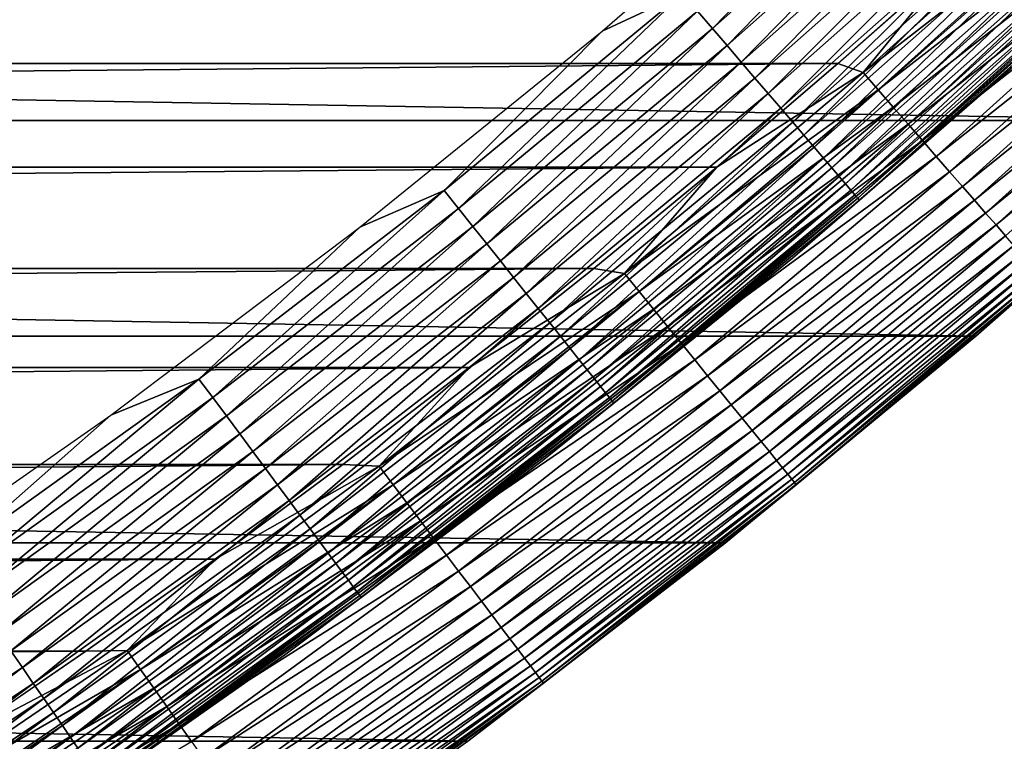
# Model space of a CAD drawing. Header units: millimetres. Extents: x -161 to 161, y -94 to 1149.
# Tile 208 of 256: x -57.58 to -54.26, y -83.04 to -80.61. Entities that reach past the tile are written whole.
import ezdxf

# ---------------------------------------------------------------- set-up
doc = ezdxf.new("R2010")
doc.units = ezdxf.units.MM
doc.header["$LTSCALE"] = 81.481481
for name, color, linetype in [('432', 7, 'CONTINUOUS'), ('433', 7, 'CONTINUOUS'), ('434', 7, 'CONTINUOUS'), ('436', 7, 'CONTINUOUS'), ('439', 7, 'CONTINUOUS')]:
    doc.layers.add(name, color=color, linetype=linetype)

msp = doc.modelspace()

# ---------------------------------------------------------------- linework, layer by layer
at = {"layer": '432', "linetype": 'CONTINUOUS'}
for points in [[(-53.5387, -80.9481, -66.2096), (-54.3592, -81.6751, -47.2096), (-54.3596, -81.6754, -66.2096), (-53.5387, -80.9481, -66.2096)], [(-53.5388, -80.9483, -47.2096), (-54.3592, -81.6751, -47.2096), (-53.5387, -80.9481, -66.2096), (-53.5388, -80.9483, -47.2096)], [(-54.3592, -81.6751, -47.2096), (-55.2042, -82.3732, -47.2096), (-54.3596, -81.6754, -66.2096), (-54.3592, -81.6751, -47.2096)], [(-54.3596, -81.6754, -66.2096), (-55.2042, -82.3732, -47.2096), (-55.2039, -82.3729, -66.2096), (-54.3596, -81.6754, -66.2096)], [(-55.2042, -82.3732, -47.2096), (-56.0728, -83.0416, -47.2096), (-55.2039, -82.3729, -66.2096), (-55.2042, -82.3732, -47.2096)], [(-55.2039, -82.3729, -66.2096), (-56.0728, -83.0416, -47.2096), (-56.0728, -83.0416, -66.2096), (-55.2039, -82.3729, -66.2096)], [(-56.0728, -83.0416, -66.2096), (-56.9639, -83.6797, -47.2096), (-56.9643, -83.68, -66.2096), (-56.0728, -83.0416, -66.2096)], [(-56.0728, -83.0416, -47.2096), (-56.9639, -83.6797, -47.2096), (-56.0728, -83.0416, -66.2096), (-56.0728, -83.0416, -47.2096)]]:
    msp.add_3dface(points, dxfattribs=at)
at = {"layer": '433', "linetype": 'CONTINUOUS'}
for points in [[(-95.1753, -80.7558, -46.2096), (-54.4228, -80.4003, -46.2096), (-95.5772, -80.4003, -46.2096), (-95.1753, -80.7558, -46.2096)], [(-54.8247, -80.7558, -46.2096), (-54.4228, -80.4003, -46.2096), (-95.1753, -80.7558, -46.2096), (-54.8247, -80.7558, -46.2096)], [(-94.7668, -81.1047, -46.2096), (-54.8247, -80.7558, -46.2096), (-95.1753, -80.7558, -46.2096), (-94.7668, -81.1047, -46.2096)], [(-55.2332, -81.1047, -46.2096), (-54.8247, -80.7558, -46.2096), (-94.7668, -81.1047, -46.2096), (-55.2332, -81.1047, -46.2096)], [(-94.352, -81.4466, -46.2096), (-55.2332, -81.1047, -46.2096), (-94.7668, -81.1047, -46.2096), (-94.352, -81.4466, -46.2096)], [(-55.648, -81.4466, -46.2096), (-55.2332, -81.1047, -46.2096), (-94.352, -81.4466, -46.2096), (-55.648, -81.4466, -46.2096)], [(-93.9314, -81.7812, -46.2096), (-55.648, -81.4466, -46.2096), (-94.352, -81.4466, -46.2096), (-93.9314, -81.7812, -46.2096)], [(-56.0686, -81.7812, -46.2096), (-55.648, -81.4466, -46.2096), (-93.9314, -81.7812, -46.2096), (-56.0686, -81.7812, -46.2096)], [(-93.5054, -82.1082, -46.2096), (-56.0686, -81.7812, -46.2096), (-93.9314, -81.7812, -46.2096), (-93.5054, -82.1082, -46.2096)], [(-56.4946, -82.1082, -46.2096), (-56.0686, -81.7812, -46.2096), (-93.5054, -82.1082, -46.2096), (-56.4946, -82.1082, -46.2096)], [(-93.0743, -82.4273, -46.2096), (-56.4946, -82.1082, -46.2096), (-93.5054, -82.1082, -46.2096), (-93.0743, -82.4273, -46.2096)], [(-56.9258, -82.4273, -46.2096), (-56.4946, -82.1082, -46.2096), (-93.0743, -82.4273, -46.2096), (-56.9258, -82.4273, -46.2096)], [(-92.6384, -82.7383, -46.2096), (-56.9258, -82.4273, -46.2096), (-93.0743, -82.4273, -46.2096), (-92.6384, -82.7383, -46.2096)], [(-57.3616, -82.7383, -46.2096), (-56.9258, -82.4273, -46.2096), (-92.6384, -82.7383, -46.2096), (-57.3616, -82.7383, -46.2096)], [(-92.1967, -83.0418, -46.2096), (-57.3616, -82.7383, -46.2096), (-92.6384, -82.7383, -46.2096), (-92.1967, -83.0418, -46.2096)], [(-57.8033, -83.0418, -46.2096), (-57.3616, -82.7383, -46.2096), (-92.1967, -83.0418, -46.2096), (-57.8033, -83.0418, -46.2096)]]:
    msp.add_3dface(points, dxfattribs=at)
at = {"layer": '434', "linetype": 'CONTINUOUS'}
for points in [[(-52.7437, -80.1933, -66.2096), (-53.5387, -80.9481, -66.2096), (-97.2563, -80.1933, -66.2096), (-52.7437, -80.1933, -66.2096)], [(-53.5387, -80.9481, -66.2096), (-96.4613, -80.9481, -66.2096), (-97.2563, -80.1933, -66.2096), (-53.5387, -80.9481, -66.2096)], [(-53.5387, -80.9481, -66.2096), (-54.3596, -81.6754, -66.2096), (-96.4613, -80.9481, -66.2096), (-53.5387, -80.9481, -66.2096)], [(-54.3596, -81.6754, -66.2096), (-95.6404, -81.6754, -66.2096), (-96.4613, -80.9481, -66.2096), (-54.3596, -81.6754, -66.2096)], [(-54.3596, -81.6754, -66.2096), (-55.2039, -82.3729, -66.2096), (-95.6404, -81.6754, -66.2096), (-54.3596, -81.6754, -66.2096)], [(-55.2039, -82.3729, -66.2096), (-94.7961, -82.3729, -66.2096), (-95.6404, -81.6754, -66.2096), (-55.2039, -82.3729, -66.2096)], [(-55.2039, -82.3729, -66.2096), (-56.0728, -83.0416, -66.2096), (-94.7961, -82.3729, -66.2096), (-55.2039, -82.3729, -66.2096)], [(-56.0728, -83.0416, -66.2096), (-93.9272, -83.0416, -66.2096), (-94.7961, -82.3729, -66.2096), (-56.0728, -83.0416, -66.2096)], [(-56.0728, -83.0416, -66.2096), (-56.9643, -83.68, -66.2096), (-93.9272, -83.0416, -66.2096), (-56.0728, -83.0416, -66.2096)], [(-56.9643, -83.68, -66.2096), (-93.0357, -83.68, -66.2096), (-93.9272, -83.0416, -66.2096), (-56.9643, -83.68, -66.2096)]]:
    msp.add_3dface(points, dxfattribs=at)
at = {"layer": '436', "linetype": 'CONTINUOUS'}
for points in [[(-53.9579, -80.0805, -46.2126), (-54.4228, -80.4003, -46.2096), (-54.7394, -80.7858, -46.2126), (-53.9579, -80.0805, -46.2126)], [(-53.9579, -80.0805, -46.2126), (-54.7394, -80.7858, -46.2126), (-53.9047, -80.1376, -46.2219), (-53.9579, -80.0805, -46.2126)], [(-53.9047, -80.1376, -46.2219), (-54.7394, -80.7858, -46.2126), (-54.6881, -80.8446, -46.2219), (-53.9047, -80.1376, -46.2219)], [(-53.9047, -80.1376, -46.2219), (-54.6881, -80.8446, -46.2219), (-53.852, -80.1939, -46.2372), (-53.9047, -80.1376, -46.2219)], [(-53.852, -80.1939, -46.2372), (-54.6881, -80.8446, -46.2219), (-54.6375, -80.9027, -46.2372), (-53.852, -80.1939, -46.2372)], [(-53.852, -80.1939, -46.2372), (-54.6375, -80.9027, -46.2372), (-53.8004, -80.2492, -46.2586), (-53.852, -80.1939, -46.2372)], [(-53.8004, -80.2492, -46.2586), (-54.6375, -80.9027, -46.2372), (-54.5878, -80.9598, -46.2586), (-53.8004, -80.2492, -46.2586)], [(-53.8004, -80.2492, -46.2586), (-54.5878, -80.9598, -46.2586), (-53.7501, -80.3031, -46.2858), (-53.8004, -80.2492, -46.2586)], [(-53.7501, -80.3031, -46.2858), (-54.5878, -80.9598, -46.2586), (-54.5393, -81.0153, -46.2858), (-53.7501, -80.3031, -46.2858)], [(-53.7501, -80.3031, -46.2858), (-54.5393, -81.0153, -46.2858), (-53.7014, -80.3553, -46.3187), (-53.7501, -80.3031, -46.2858)], [(-53.7014, -80.3553, -46.3187), (-54.5393, -81.0153, -46.2858), (-54.4924, -81.0691, -46.3187), (-53.7014, -80.3553, -46.3187)], [(-53.7014, -80.3553, -46.3187), (-54.4924, -81.0691, -46.3187), (-53.6546, -80.4054, -46.3572), (-53.7014, -80.3553, -46.3187)], [(-54.4228, -80.4003, -46.2096), (-54.8247, -80.7558, -46.2096), (-54.7394, -80.7858, -46.2126), (-54.4228, -80.4003, -46.2096)], [(-53.6546, -80.4054, -46.3572), (-54.4924, -81.0691, -46.3187), (-54.4473, -81.1208, -46.3572), (-53.6546, -80.4054, -46.3572)], [(-53.6546, -80.4054, -46.3572), (-54.4473, -81.1208, -46.3572), (-53.61, -80.4531, -46.4009), (-53.6546, -80.4054, -46.3572)], [(-53.61, -80.4531, -46.4009), (-54.4473, -81.1208, -46.3572), (-54.4044, -81.17, -46.4009), (-53.61, -80.4531, -46.4009)], [(-53.61, -80.4531, -46.4009), (-54.4044, -81.17, -46.4009), (-53.5679, -80.4982, -46.4496), (-53.61, -80.4531, -46.4009)], [(-53.5679, -80.4982, -46.4496), (-54.4044, -81.17, -46.4009), (-54.3639, -81.2165, -46.4496), (-53.5679, -80.4982, -46.4496)], [(-53.5679, -80.4982, -46.4496), (-54.3639, -81.2165, -46.4496), (-53.5285, -80.5404, -46.5029), (-53.5679, -80.4982, -46.4496)], [(-53.5285, -80.5404, -46.5029), (-54.3639, -81.2165, -46.4496), (-54.3259, -81.26, -46.5029), (-53.5285, -80.5404, -46.5029)], [(-53.5285, -80.5404, -46.5029), (-54.3259, -81.26, -46.5029), (-53.4921, -80.5793, -46.5607), (-53.5285, -80.5404, -46.5029)], [(-53.4921, -80.5793, -46.5607), (-54.3259, -81.26, -46.5029), (-54.2909, -81.3002, -46.5607), (-53.4921, -80.5793, -46.5607)], [(-53.4921, -80.5793, -46.5607), (-54.2909, -81.3002, -46.5607), (-53.4589, -80.6148, -46.6225), (-53.4921, -80.5793, -46.5607)], [(-53.4589, -80.6148, -46.6225), (-54.2909, -81.3002, -46.5607), (-54.259, -81.3368, -46.6225), (-53.4589, -80.6148, -46.6225)], [(-54.7394, -80.7858, -46.2126), (-55.2332, -81.1047, -46.2096), (-55.5445, -81.464, -46.2126), (-54.7394, -80.7858, -46.2126)], [(-54.7394, -80.7858, -46.2126), (-55.5445, -81.464, -46.2126), (-54.6881, -80.8446, -46.2219), (-54.7394, -80.7858, -46.2126)], [(-54.8247, -80.7558, -46.2096), (-55.2332, -81.1047, -46.2096), (-54.7394, -80.7858, -46.2126), (-54.8247, -80.7558, -46.2096)], [(-54.6881, -80.8446, -46.2219), (-55.5445, -81.464, -46.2126), (-55.4953, -81.5245, -46.2219), (-54.6881, -80.8446, -46.2219)], [(-54.6881, -80.8446, -46.2219), (-55.4953, -81.5245, -46.2219), (-54.6375, -80.9027, -46.2372), (-54.6881, -80.8446, -46.2219)], [(-54.6375, -80.9027, -46.2372), (-55.4953, -81.5245, -46.2219), (-55.4466, -81.5843, -46.2372), (-54.6375, -80.9027, -46.2372)], [(-54.6375, -80.9027, -46.2372), (-55.4466, -81.5843, -46.2372), (-54.5878, -80.9598, -46.2586), (-54.6375, -80.9027, -46.2372)], [(-54.3592, -81.6751, -47.2096), (-53.5388, -80.9483, -47.2096), (-54.1357, -81.4781, -47.1325), (-54.3592, -81.6751, -47.2096)], [(-54.5878, -80.9598, -46.2586), (-55.4466, -81.5843, -46.2372), (-55.3989, -81.643, -46.2586), (-54.5878, -80.9598, -46.2586)], [(-54.5878, -80.9598, -46.2586), (-55.3989, -81.643, -46.2586), (-54.5393, -81.0153, -46.2858), (-54.5878, -80.9598, -46.2586)], [(-54.5393, -81.0153, -46.2858), (-55.3989, -81.643, -46.2586), (-55.3524, -81.7002, -46.2858), (-54.5393, -81.0153, -46.2858)], [(-54.5393, -81.0153, -46.2858), (-55.3524, -81.7002, -46.2858), (-54.4924, -81.0691, -46.3187), (-54.5393, -81.0153, -46.2858)], [(-54.4924, -81.0691, -46.3187), (-55.3524, -81.7002, -46.2858), (-55.3073, -81.7556, -46.3187), (-54.4924, -81.0691, -46.3187)], [(-54.4924, -81.0691, -46.3187), (-55.3073, -81.7556, -46.3187), (-54.4473, -81.1208, -46.3572), (-54.4924, -81.0691, -46.3187)], [(-55.2332, -81.1047, -46.2096), (-55.648, -81.4466, -46.2096), (-55.5445, -81.464, -46.2126), (-55.2332, -81.1047, -46.2096)], [(-54.4473, -81.1208, -46.3572), (-55.3073, -81.7556, -46.3187), (-55.264, -81.8087, -46.3572), (-54.4473, -81.1208, -46.3572)], [(-54.4473, -81.1208, -46.3572), (-55.264, -81.8087, -46.3572), (-54.4044, -81.17, -46.4009), (-54.4473, -81.1208, -46.3572)], [(-54.4044, -81.17, -46.4009), (-55.264, -81.8087, -46.3572), (-55.2228, -81.8594, -46.4009), (-54.4044, -81.17, -46.4009)], [(-54.4044, -81.17, -46.4009), (-55.2228, -81.8594, -46.4009), (-54.3639, -81.2165, -46.4496), (-54.4044, -81.17, -46.4009)], [(-54.3639, -81.2165, -46.4496), (-55.2228, -81.8594, -46.4009), (-55.1839, -81.9073, -46.4496), (-54.3639, -81.2165, -46.4496)], [(-54.3639, -81.2165, -46.4496), (-55.1839, -81.9073, -46.4496), (-54.3259, -81.26, -46.5029), (-54.3639, -81.2165, -46.4496)], [(-54.3259, -81.26, -46.5029), (-55.1839, -81.9073, -46.4496), (-55.1475, -81.952, -46.5029), (-54.3259, -81.26, -46.5029)], [(-54.3259, -81.26, -46.5029), (-55.1475, -81.952, -46.5029), (-54.2909, -81.3002, -46.5607), (-54.3259, -81.26, -46.5029)], [(-54.2909, -81.3002, -46.5607), (-55.1475, -81.952, -46.5029), (-55.1138, -81.9934, -46.5607), (-54.2909, -81.3002, -46.5607)], [(-54.2909, -81.3002, -46.5607), (-55.1138, -81.9934, -46.5607), (-54.259, -81.3368, -46.6225), (-54.2909, -81.3002, -46.5607)], [(-54.259, -81.3368, -46.6225), (-55.1138, -81.9934, -46.5607), (-55.0832, -82.0311, -46.6225), (-54.259, -81.3368, -46.6225)], [(-54.259, -81.3368, -46.6225), (-55.0832, -82.0311, -46.6225), (-54.2303, -81.3697, -46.6879), (-54.259, -81.3368, -46.6225)], [(-54.2303, -81.3697, -46.6879), (-55.0832, -82.0311, -46.6225), (-55.0556, -82.0649, -46.6879), (-54.2303, -81.3697, -46.6879)], [(-54.2303, -81.3697, -46.6879), (-55.0556, -82.0649, -46.6879), (-54.2051, -81.3986, -46.7565), (-54.2303, -81.3697, -46.6879)], [(-54.2051, -81.3986, -46.7565), (-55.0556, -82.0649, -46.6879), (-55.0314, -82.0946, -46.7565), (-54.2051, -81.3986, -46.7565)], [(-54.2051, -81.3986, -46.7565), (-55.0314, -82.0946, -46.7565), (-54.1835, -81.4233, -46.8279), (-54.2051, -81.3986, -46.7565)], [(-55.648, -81.4466, -46.2096), (-56.0686, -81.7812, -46.2096), (-55.5445, -81.464, -46.2126), (-55.648, -81.4466, -46.2096)], [(-54.1835, -81.4233, -46.8279), (-55.0314, -82.0946, -46.7565), (-55.0107, -82.1201, -46.8279), (-54.1835, -81.4233, -46.8279)], [(-54.1835, -81.4233, -46.8279), (-55.0107, -82.1201, -46.8279), (-54.1657, -81.4438, -46.9017), (-54.1835, -81.4233, -46.8279)], [(-54.1657, -81.4438, -46.9017), (-55.0107, -82.1201, -46.8279), (-54.9936, -82.1411, -46.9017), (-54.1657, -81.4438, -46.9017)], [(-54.1657, -81.4438, -46.9017), (-54.9936, -82.1411, -46.9017), (-54.1517, -81.4598, -46.9773), (-54.1657, -81.4438, -46.9017)], [(-55.5445, -81.464, -46.2126), (-56.0686, -81.7812, -46.2096), (-56.3723, -82.1143, -46.2126), (-55.5445, -81.464, -46.2126)], [(-55.5445, -81.464, -46.2126), (-56.3723, -82.1143, -46.2126), (-55.4953, -81.5245, -46.2219), (-55.5445, -81.464, -46.2126)], [(-54.1517, -81.4598, -46.9773), (-54.9936, -82.1411, -46.9017), (-54.9802, -82.1576, -46.9773), (-54.1517, -81.4598, -46.9773)], [(-54.1517, -81.4598, -46.9773), (-54.9802, -82.1576, -46.9773), (-54.1417, -81.4713, -47.0544), (-54.1517, -81.4598, -46.9773)], [(-54.1417, -81.4713, -47.0544), (-54.9802, -82.1576, -46.9773), (-54.9706, -82.1694, -47.0544), (-54.1417, -81.4713, -47.0544)], [(-54.1417, -81.4713, -47.0544), (-54.9706, -82.1694, -47.0544), (-54.1357, -81.4781, -47.1325), (-54.1417, -81.4713, -47.0544)], [(-54.1357, -81.4781, -47.1325), (-54.9706, -82.1694, -47.0544), (-54.9648, -82.1765, -47.1325), (-54.1357, -81.4781, -47.1325)], [(-54.3592, -81.6751, -47.2096), (-54.1357, -81.4781, -47.1325), (-54.9648, -82.1765, -47.1325), (-54.3592, -81.6751, -47.2096)], [(-55.4953, -81.5245, -46.2219), (-56.3723, -82.1143, -46.2126), (-56.3252, -82.1765, -46.2219), (-55.4953, -81.5245, -46.2219)], [(-55.4953, -81.5245, -46.2219), (-56.3252, -82.1765, -46.2219), (-55.4466, -81.5843, -46.2372), (-55.4953, -81.5245, -46.2219)], [(-55.4466, -81.5843, -46.2372), (-56.3252, -82.1765, -46.2219), (-56.2786, -82.2379, -46.2372), (-55.4466, -81.5843, -46.2372)], [(-55.4466, -81.5843, -46.2372), (-56.2786, -82.2379, -46.2372), (-55.3989, -81.643, -46.2586), (-55.4466, -81.5843, -46.2372)], [(-55.3989, -81.643, -46.2586), (-56.2786, -82.2379, -46.2372), (-56.2329, -82.2982, -46.2586), (-55.3989, -81.643, -46.2586)], [(-55.3989, -81.643, -46.2586), (-56.2329, -82.2982, -46.2586), (-55.3524, -81.7002, -46.2858), (-55.3989, -81.643, -46.2586)], [(-55.2042, -82.3732, -47.2096), (-54.3592, -81.6751, -47.2096), (-54.9648, -82.1765, -47.1325), (-55.2042, -82.3732, -47.2096)], [(-55.3524, -81.7002, -46.2858), (-56.2329, -82.2982, -46.2586), (-56.1883, -82.3569, -46.2858), (-55.3524, -81.7002, -46.2858)], [(-55.3524, -81.7002, -46.2858), (-56.1883, -82.3569, -46.2858), (-55.3073, -81.7556, -46.3187), (-55.3524, -81.7002, -46.2858)], [(-56.0686, -81.7812, -46.2096), (-56.4946, -82.1082, -46.2096), (-56.3723, -82.1143, -46.2126), (-56.0686, -81.7812, -46.2096)], [(-55.3073, -81.7556, -46.3187), (-56.1883, -82.3569, -46.2858), (-56.1452, -82.4138, -46.3187), (-55.3073, -81.7556, -46.3187)], [(-55.3073, -81.7556, -46.3187), (-56.1452, -82.4138, -46.3187), (-55.264, -81.8087, -46.3572), (-55.3073, -81.7556, -46.3187)], [(-55.264, -81.8087, -46.3572), (-56.1452, -82.4138, -46.3187), (-56.1038, -82.4684, -46.3572), (-55.264, -81.8087, -46.3572)], [(-55.264, -81.8087, -46.3572), (-56.1038, -82.4684, -46.3572), (-55.2228, -81.8594, -46.4009), (-55.264, -81.8087, -46.3572)], [(-55.2228, -81.8594, -46.4009), (-56.1038, -82.4684, -46.3572), (-56.0643, -82.5205, -46.4009), (-55.2228, -81.8594, -46.4009)], [(-55.2228, -81.8594, -46.4009), (-56.0643, -82.5205, -46.4009), (-55.1839, -81.9073, -46.4496), (-55.2228, -81.8594, -46.4009)], [(-55.1839, -81.9073, -46.4496), (-56.0643, -82.5205, -46.4009), (-56.027, -82.5696, -46.4496), (-55.1839, -81.9073, -46.4496)], [(-55.1839, -81.9073, -46.4496), (-56.027, -82.5696, -46.4496), (-55.1475, -81.952, -46.5029), (-55.1839, -81.9073, -46.4496)], [(-55.1475, -81.952, -46.5029), (-56.027, -82.5696, -46.4496), (-55.9922, -82.6156, -46.5029), (-55.1475, -81.952, -46.5029)], [(-55.1475, -81.952, -46.5029), (-55.9922, -82.6156, -46.5029), (-55.1138, -81.9934, -46.5607), (-55.1475, -81.952, -46.5029)], [(-55.1138, -81.9934, -46.5607), (-55.9922, -82.6156, -46.5029), (-55.96, -82.6581, -46.5607), (-55.1138, -81.9934, -46.5607)], [(-55.1138, -81.9934, -46.5607), (-55.96, -82.6581, -46.5607), (-55.0832, -82.0311, -46.6225), (-55.1138, -81.9934, -46.5607)], [(-55.0832, -82.0311, -46.6225), (-55.96, -82.6581, -46.5607), (-55.9306, -82.6968, -46.6225), (-55.0832, -82.0311, -46.6225)], [(-55.0832, -82.0311, -46.6225), (-55.9306, -82.6968, -46.6225), (-55.0556, -82.0649, -46.6879), (-55.0832, -82.0311, -46.6225)], [(-55.0556, -82.0649, -46.6879), (-55.9306, -82.6968, -46.6225), (-55.9042, -82.7315, -46.6879), (-55.0556, -82.0649, -46.6879)], [(-55.0556, -82.0649, -46.6879), (-55.9042, -82.7315, -46.6879), (-55.0314, -82.0946, -46.7565), (-55.0556, -82.0649, -46.6879)], [(-56.3723, -82.1143, -46.2126), (-56.9258, -82.4273, -46.2096), (-57.2218, -82.7359, -46.2126), (-56.3723, -82.1143, -46.2126)], [(-56.3723, -82.1143, -46.2126), (-57.2218, -82.7359, -46.2126), (-56.3252, -82.1765, -46.2219), (-56.3723, -82.1143, -46.2126)], [(-56.4946, -82.1082, -46.2096), (-56.9258, -82.4273, -46.2096), (-56.3723, -82.1143, -46.2126), (-56.4946, -82.1082, -46.2096)], [(-55.0314, -82.0946, -46.7565), (-55.9042, -82.7315, -46.6879), (-55.8811, -82.7621, -46.7565), (-55.0314, -82.0946, -46.7565)], [(-55.0314, -82.0946, -46.7565), (-55.8811, -82.7621, -46.7565), (-55.0107, -82.1201, -46.8279), (-55.0314, -82.0946, -46.7565)], [(-55.0107, -82.1201, -46.8279), (-55.8811, -82.7621, -46.7565), (-55.8612, -82.7882, -46.8279), (-55.0107, -82.1201, -46.8279)], [(-55.0107, -82.1201, -46.8279), (-55.8612, -82.7882, -46.8279), (-54.9936, -82.1411, -46.9017), (-55.0107, -82.1201, -46.8279)], [(-54.9936, -82.1411, -46.9017), (-55.8612, -82.7882, -46.8279), (-55.8448, -82.8099, -46.9017), (-54.9936, -82.1411, -46.9017)], [(-54.9936, -82.1411, -46.9017), (-55.8448, -82.8099, -46.9017), (-54.9802, -82.1576, -46.9773), (-54.9936, -82.1411, -46.9017)], [(-56.3252, -82.1765, -46.2219), (-57.2218, -82.7359, -46.2126), (-57.1768, -82.7997, -46.2219), (-56.3252, -82.1765, -46.2219)], [(-56.3252, -82.1765, -46.2219), (-57.1768, -82.7997, -46.2219), (-56.2786, -82.2379, -46.2372), (-56.3252, -82.1765, -46.2219)], [(-54.9802, -82.1576, -46.9773), (-55.8448, -82.8099, -46.9017), (-55.832, -82.8268, -46.9773), (-54.9802, -82.1576, -46.9773)], [(-54.9802, -82.1576, -46.9773), (-55.832, -82.8268, -46.9773), (-54.9706, -82.1694, -47.0544), (-54.9802, -82.1576, -46.9773)], [(-54.9706, -82.1694, -47.0544), (-55.832, -82.8268, -46.9773), (-55.8228, -82.8389, -47.0544), (-54.9706, -82.1694, -47.0544)], [(-54.9706, -82.1694, -47.0544), (-55.8228, -82.8389, -47.0544), (-54.9648, -82.1765, -47.1325), (-54.9706, -82.1694, -47.0544)], [(-54.9648, -82.1765, -47.1325), (-55.8228, -82.8389, -47.0544), (-55.8173, -82.8462, -47.1325), (-54.9648, -82.1765, -47.1325)], [(-55.2042, -82.3732, -47.2096), (-54.9648, -82.1765, -47.1325), (-55.8173, -82.8462, -47.1325), (-55.2042, -82.3732, -47.2096)], [(-56.2786, -82.2379, -46.2372), (-57.1768, -82.7997, -46.2219), (-57.1324, -82.8627, -46.2372), (-56.2786, -82.2379, -46.2372)], [(-56.2786, -82.2379, -46.2372), (-57.1324, -82.8627, -46.2372), (-56.2329, -82.2982, -46.2586), (-56.2786, -82.2379, -46.2372)], [(-56.2329, -82.2982, -46.2586), (-57.1324, -82.8627, -46.2372), (-57.0887, -82.9245, -46.2586), (-56.2329, -82.2982, -46.2586)], [(-56.2329, -82.2982, -46.2586), (-57.0887, -82.9245, -46.2586), (-56.1883, -82.3569, -46.2858), (-56.2329, -82.2982, -46.2586)], [(-56.1883, -82.3569, -46.2858), (-57.0887, -82.9245, -46.2586), (-57.0462, -82.9847, -46.2858), (-56.1883, -82.3569, -46.2858)], [(-56.1883, -82.3569, -46.2858), (-57.0462, -82.9847, -46.2858), (-56.1452, -82.4138, -46.3187), (-56.1883, -82.3569, -46.2858)], [(-56.0728, -83.0416, -47.2096), (-55.2042, -82.3732, -47.2096), (-55.8173, -82.8462, -47.1325), (-56.0728, -83.0416, -47.2096)], [(-56.1452, -82.4138, -46.3187), (-57.0462, -82.9847, -46.2858), (-57.0051, -83.043, -46.3187), (-56.1452, -82.4138, -46.3187)], [(-56.1452, -82.4138, -46.3187), (-57.0051, -83.043, -46.3187), (-56.1038, -82.4684, -46.3572), (-56.1452, -82.4138, -46.3187)], [(-56.9258, -82.4273, -46.2096), (-57.3616, -82.7383, -46.2096), (-57.2218, -82.7359, -46.2126), (-56.9258, -82.4273, -46.2096)], [(-56.1038, -82.4684, -46.3572), (-57.0051, -83.043, -46.3187), (-56.9655, -83.099, -46.3572), (-56.1038, -82.4684, -46.3572)], [(-56.1038, -82.4684, -46.3572), (-56.9655, -83.099, -46.3572), (-56.0643, -82.5205, -46.4009), (-56.1038, -82.4684, -46.3572)], [(-56.0643, -82.5205, -46.4009), (-56.9655, -83.099, -46.3572), (-56.9279, -83.1524, -46.4009), (-56.0643, -82.5205, -46.4009)], [(-56.0643, -82.5205, -46.4009), (-56.9279, -83.1524, -46.4009), (-56.027, -82.5696, -46.4496), (-56.0643, -82.5205, -46.4009)], [(-56.027, -82.5696, -46.4496), (-56.9279, -83.1524, -46.4009), (-56.8923, -83.2028, -46.4496), (-56.027, -82.5696, -46.4496)], [(-56.027, -82.5696, -46.4496), (-56.8923, -83.2028, -46.4496), (-55.9922, -82.6156, -46.5029), (-56.027, -82.5696, -46.4496)], [(-55.9922, -82.6156, -46.5029), (-56.8923, -83.2028, -46.4496), (-56.859, -83.2499, -46.5029), (-55.9922, -82.6156, -46.5029)], [(-55.9922, -82.6156, -46.5029), (-56.859, -83.2499, -46.5029), (-55.96, -82.6581, -46.5607), (-55.9922, -82.6156, -46.5029)], [(-55.96, -82.6581, -46.5607), (-56.859, -83.2499, -46.5029), (-56.8283, -83.2935, -46.5607), (-55.96, -82.6581, -46.5607)], [(-55.96, -82.6581, -46.5607), (-56.8283, -83.2935, -46.5607), (-55.9306, -82.6968, -46.6225), (-55.96, -82.6581, -46.5607)], [(-55.9306, -82.6968, -46.6225), (-56.8283, -83.2935, -46.5607), (-56.8002, -83.3332, -46.6225), (-55.9306, -82.6968, -46.6225)], [(-55.9306, -82.6968, -46.6225), (-56.8002, -83.3332, -46.6225), (-55.9042, -82.7315, -46.6879), (-55.9306, -82.6968, -46.6225)], [(-57.2218, -82.7359, -46.2126), (-57.8033, -83.0418, -46.2096), (-58.0921, -83.3282, -46.2126), (-57.2218, -82.7359, -46.2126)], [(-57.2218, -82.7359, -46.2126), (-58.0921, -83.3282, -46.2126), (-57.1768, -82.7997, -46.2219), (-57.2218, -82.7359, -46.2126)], [(-57.3616, -82.7383, -46.2096), (-57.8033, -83.0418, -46.2096), (-57.2218, -82.7359, -46.2126), (-57.3616, -82.7383, -46.2096)], [(-55.9042, -82.7315, -46.6879), (-56.8002, -83.3332, -46.6225), (-56.7751, -83.3688, -46.6879), (-55.9042, -82.7315, -46.6879)], [(-55.9042, -82.7315, -46.6879), (-56.7751, -83.3688, -46.6879), (-55.8811, -82.7621, -46.7565), (-55.9042, -82.7315, -46.6879)], [(-55.8811, -82.7621, -46.7565), (-56.7751, -83.3688, -46.6879), (-56.753, -83.4001, -46.7565), (-55.8811, -82.7621, -46.7565)], [(-55.8811, -82.7621, -46.7565), (-56.753, -83.4001, -46.7565), (-55.8612, -82.7882, -46.8279), (-55.8811, -82.7621, -46.7565)], [(-57.1768, -82.7997, -46.2219), (-58.0921, -83.3282, -46.2126), (-58.0493, -83.3935, -46.2219), (-57.1768, -82.7997, -46.2219)], [(-57.1768, -82.7997, -46.2219), (-58.0493, -83.3935, -46.2219), (-57.1324, -82.8627, -46.2372), (-57.1768, -82.7997, -46.2219)], [(-55.8612, -82.7882, -46.8279), (-56.753, -83.4001, -46.7565), (-56.7341, -83.4269, -46.8279), (-55.8612, -82.7882, -46.8279)], [(-55.8612, -82.7882, -46.8279), (-56.7341, -83.4269, -46.8279), (-55.8448, -82.8099, -46.9017), (-55.8612, -82.7882, -46.8279)], [(-55.8448, -82.8099, -46.9017), (-56.7341, -83.4269, -46.8279), (-56.7184, -83.4491, -46.9017), (-55.8448, -82.8099, -46.9017)], [(-55.8448, -82.8099, -46.9017), (-56.7184, -83.4491, -46.9017), (-55.832, -82.8268, -46.9773), (-55.8448, -82.8099, -46.9017)], [(-55.832, -82.8268, -46.9773), (-56.7184, -83.4491, -46.9017), (-56.7062, -83.4665, -46.9773), (-55.832, -82.8268, -46.9773)], [(-55.832, -82.8268, -46.9773), (-56.7062, -83.4665, -46.9773), (-55.8228, -82.8389, -47.0544), (-55.832, -82.8268, -46.9773)], [(-55.8228, -82.8389, -47.0544), (-56.7062, -83.4665, -46.9773), (-56.6974, -83.4789, -47.0544), (-55.8228, -82.8389, -47.0544)], [(-55.8228, -82.8389, -47.0544), (-56.6974, -83.4789, -47.0544), (-55.8173, -82.8462, -47.1325), (-55.8228, -82.8389, -47.0544)], [(-57.1324, -82.8627, -46.2372), (-58.0493, -83.3935, -46.2219), (-58.007, -83.4579, -46.2372), (-57.1324, -82.8627, -46.2372)], [(-57.1324, -82.8627, -46.2372), (-58.007, -83.4579, -46.2372), (-57.0887, -82.9245, -46.2586), (-57.1324, -82.8627, -46.2372)], [(-55.8173, -82.8462, -47.1325), (-56.6974, -83.4789, -47.0544), (-56.6921, -83.4864, -47.1325), (-55.8173, -82.8462, -47.1325)], [(-56.0728, -83.0416, -47.2096), (-55.8173, -82.8462, -47.1325), (-56.6921, -83.4864, -47.1325), (-56.0728, -83.0416, -47.2096)], [(-57.0887, -82.9245, -46.2586), (-58.007, -83.4579, -46.2372), (-57.9655, -83.5212, -46.2586), (-57.0887, -82.9245, -46.2586)], [(-57.0887, -82.9245, -46.2586), (-57.9655, -83.5212, -46.2586), (-57.0462, -82.9847, -46.2858), (-57.0887, -82.9245, -46.2586)], [(-57.0462, -82.9847, -46.2858), (-57.9655, -83.5212, -46.2586), (-57.9251, -83.5828, -46.2858), (-57.0462, -82.9847, -46.2858)], [(-57.0462, -82.9847, -46.2858), (-57.9251, -83.5828, -46.2858), (-57.0051, -83.043, -46.3187), (-57.0462, -82.9847, -46.2858)], [(-56.9639, -83.6797, -47.2096), (-56.0728, -83.0416, -47.2096), (-56.6921, -83.4864, -47.1325), (-56.9639, -83.6797, -47.2096)]]:
    msp.add_3dface(points, dxfattribs=at)
at = {"layer": '439', "color": 7, "linetype": 'CONTINUOUS', "true_color": 0xaaaaaa}
for points in [[(-54.5145, -79.8845, -46.8219), (-55.2475, -80.6368, -46.8372), (-55.2976, -80.5783, -46.8219), (-54.5145, -79.8845, -46.8219)], [(-54.4624, -79.9413, -46.8372), (-55.2475, -80.6368, -46.8372), (-54.5145, -79.8845, -46.8219), (-54.4624, -79.9413, -46.8372)], [(-54.825, -79.9552, -46.8096), (-55.3484, -80.5189, -46.8126), (-55.6192, -80.6456, -46.8096), (-54.825, -79.9552, -46.8096)], [(-54.4624, -79.9413, -46.8372), (-55.1983, -80.6943, -46.8586), (-55.2475, -80.6368, -46.8372), (-54.4624, -79.9413, -46.8372)], [(-54.4113, -79.997, -46.8586), (-55.1983, -80.6943, -46.8586), (-54.4624, -79.9413, -46.8372), (-54.4113, -79.997, -46.8586)], [(-54.4113, -79.997, -46.8586), (-55.1504, -80.7503, -46.8858), (-55.1983, -80.6943, -46.8586), (-54.4113, -79.997, -46.8586)], [(-54.3614, -80.0514, -46.8858), (-55.1504, -80.7503, -46.8858), (-54.4113, -79.997, -46.8586), (-54.3614, -80.0514, -46.8858)], [(-54.3614, -80.0514, -46.8858), (-55.104, -80.8046, -46.9187), (-55.1504, -80.7503, -46.8858), (-54.3614, -80.0514, -46.8858)], [(-54.3132, -80.104, -46.9187), (-55.104, -80.8046, -46.9187), (-54.3614, -80.0514, -46.8858), (-54.3132, -80.104, -46.9187)], [(-54.3132, -80.104, -46.9187), (-55.0594, -80.8567, -46.9572), (-55.104, -80.8046, -46.9187), (-54.3132, -80.104, -46.9187)], [(-54.2668, -80.1545, -46.9572), (-55.0594, -80.8567, -46.9572), (-54.3132, -80.104, -46.9187), (-54.2668, -80.1545, -46.9572)], [(-54.2668, -80.1545, -46.9572), (-55.017, -80.9063, -47.0009), (-55.0594, -80.8567, -46.9572), (-54.2668, -80.1545, -46.9572)], [(-54.2227, -80.2026, -47.0009), (-55.017, -80.9063, -47.0009), (-54.2668, -80.1545, -46.9572), (-54.2227, -80.2026, -47.0009)], [(-54.2227, -80.2026, -47.0009), (-54.9768, -80.9532, -47.0496), (-55.017, -80.9063, -47.0009), (-54.2227, -80.2026, -47.0009)], [(-54.181, -80.2481, -47.0496), (-54.9768, -80.9532, -47.0496), (-54.2227, -80.2026, -47.0009), (-54.181, -80.2481, -47.0496)], [(-54.181, -80.2481, -47.0496), (-54.9393, -80.997, -47.1029), (-54.9768, -80.9532, -47.0496), (-54.181, -80.2481, -47.0496)], [(-54.142, -80.2906, -47.1029), (-54.9393, -80.997, -47.1029), (-54.181, -80.2481, -47.0496), (-54.142, -80.2906, -47.1029)], [(-54.142, -80.2906, -47.1029), (-54.9047, -81.0375, -47.1607), (-54.9393, -80.997, -47.1029), (-54.142, -80.2906, -47.1029)], [(-54.106, -80.3299, -47.1607), (-54.9047, -81.0375, -47.1607), (-54.142, -80.2906, -47.1029), (-54.106, -80.3299, -47.1607)], [(-54.106, -80.3299, -47.1607), (-54.8731, -81.0744, -47.2225), (-54.9047, -81.0375, -47.1607), (-54.106, -80.3299, -47.1607)], [(-54.0731, -80.3657, -47.2225), (-54.8731, -81.0744, -47.2225), (-54.106, -80.3299, -47.1607), (-54.0731, -80.3657, -47.2225)], [(-54.0731, -80.3657, -47.2225), (-54.8447, -81.1076, -47.2879), (-54.8731, -81.0744, -47.2225), (-54.0731, -80.3657, -47.2225)], [(-54.0436, -80.3979, -47.2879), (-54.8447, -81.1076, -47.2879), (-54.0731, -80.3657, -47.2225), (-54.0436, -80.3979, -47.2879)], [(-54.0436, -80.3979, -47.2879), (-54.8198, -81.1367, -47.3565), (-54.8447, -81.1076, -47.2879), (-54.0436, -80.3979, -47.2879)], [(-54.0177, -80.4261, -47.3565), (-54.8198, -81.1367, -47.3565), (-54.0436, -80.3979, -47.2879), (-54.0177, -80.4261, -47.3565)], [(-54.0177, -80.4261, -47.3565), (-54.7985, -81.1617, -47.4279), (-54.8198, -81.1367, -47.3565), (-54.0177, -80.4261, -47.3565)], [(-53.9955, -80.4503, -47.4279), (-54.7985, -81.1617, -47.4279), (-54.0177, -80.4261, -47.3565), (-53.9955, -80.4503, -47.4279)], [(-53.9955, -80.4503, -47.4279), (-54.7808, -81.1823, -47.5017), (-54.7985, -81.1617, -47.4279), (-53.9955, -80.4503, -47.4279)], [(-53.9772, -80.4703, -47.5017), (-54.7808, -81.1823, -47.5017), (-53.9955, -80.4503, -47.4279), (-53.9772, -80.4703, -47.5017)], [(-53.9772, -80.4703, -47.5017), (-54.767, -81.1984, -47.5773), (-54.7808, -81.1823, -47.5017), (-53.9772, -80.4703, -47.5017)], [(-53.9628, -80.4859, -47.5773), (-54.767, -81.1984, -47.5773), (-53.9772, -80.4703, -47.5017), (-53.9628, -80.4859, -47.5773)], [(-53.9628, -80.4859, -47.5773), (-54.7571, -81.21, -47.6544), (-54.767, -81.1984, -47.5773), (-53.9628, -80.4859, -47.5773)], [(-53.9525, -80.4972, -47.6544), (-54.7571, -81.21, -47.6544), (-53.9628, -80.4859, -47.5773), (-53.9525, -80.4972, -47.6544)], [(-55.3484, -80.5189, -46.8126), (-56.1042, -81.2446, -46.8219), (-56.1529, -81.1836, -46.8126), (-55.3484, -80.5189, -46.8126)], [(-55.3484, -80.5189, -46.8126), (-56.1529, -81.1836, -46.8126), (-55.6192, -80.6456, -46.8096), (-55.3484, -80.5189, -46.8126)], [(-55.2976, -80.5783, -46.8219), (-56.1042, -81.2446, -46.8219), (-55.3484, -80.5189, -46.8126), (-55.2976, -80.5783, -46.8219)], [(-53.9525, -80.4972, -47.6544), (-54.7512, -81.2169, -47.7325), (-54.7571, -81.21, -47.6544), (-53.9525, -80.4972, -47.6544)], [(-53.9464, -80.5039, -47.7325), (-54.7512, -81.2169, -47.7325), (-53.9525, -80.4972, -47.6544), (-53.9464, -80.5039, -47.7325)], [(-54.7512, -81.2169, -47.7325), (-53.9464, -80.5039, -47.7325), (-54.1566, -80.699, -47.8096), (-54.7512, -81.2169, -47.7325)], [(-55.2976, -80.5783, -46.8219), (-56.0561, -81.3049, -46.8372), (-56.1042, -81.2446, -46.8219), (-55.2976, -80.5783, -46.8219)], [(-55.2475, -80.6368, -46.8372), (-56.0561, -81.3049, -46.8372), (-55.2976, -80.5783, -46.8219), (-55.2475, -80.6368, -46.8372)], [(-55.6192, -80.6456, -46.8096), (-56.1529, -81.1836, -46.8126), (-56.4371, -81.308, -46.8096), (-55.6192, -80.6456, -46.8096)], [(-55.2475, -80.6368, -46.8372), (-56.009, -81.364, -46.8586), (-56.0561, -81.3049, -46.8372), (-55.2475, -80.6368, -46.8372)], [(-55.1983, -80.6943, -46.8586), (-56.009, -81.364, -46.8586), (-55.2475, -80.6368, -46.8372), (-55.1983, -80.6943, -46.8586)], [(-55.1983, -80.6943, -46.8586), (-55.963, -81.4216, -46.8858), (-56.009, -81.364, -46.8586), (-55.1983, -80.6943, -46.8586)], [(-55.1504, -80.7503, -46.8858), (-55.963, -81.4216, -46.8858), (-55.1983, -80.6943, -46.8586), (-55.1504, -80.7503, -46.8858)], [(-54.9772, -81.4123, -47.8096), (-54.7512, -81.2169, -47.7325), (-54.1566, -80.699, -47.8096), (-54.9772, -81.4123, -47.8096)], [(-55.1504, -80.7503, -46.8858), (-55.9185, -81.4774, -46.9187), (-55.963, -81.4216, -46.8858), (-55.1504, -80.7503, -46.8858)], [(-55.104, -80.8046, -46.9187), (-55.9185, -81.4774, -46.9187), (-55.1504, -80.7503, -46.8858), (-55.104, -80.8046, -46.9187)], [(-55.104, -80.8046, -46.9187), (-55.8758, -81.531, -46.9572), (-55.9185, -81.4774, -46.9187), (-55.104, -80.8046, -46.9187)], [(-55.0594, -80.8567, -46.9572), (-55.8758, -81.531, -46.9572), (-55.104, -80.8046, -46.9187), (-55.0594, -80.8567, -46.9572)], [(-55.0594, -80.8567, -46.9572), (-55.835, -81.5821, -47.0009), (-55.8758, -81.531, -46.9572), (-55.0594, -80.8567, -46.9572)], [(-55.017, -80.9063, -47.0009), (-55.835, -81.5821, -47.0009), (-55.0594, -80.8567, -46.9572), (-55.017, -80.9063, -47.0009)], [(-55.017, -80.9063, -47.0009), (-55.7966, -81.6304, -47.0496), (-55.835, -81.5821, -47.0009), (-55.017, -80.9063, -47.0009)], [(-54.9768, -80.9532, -47.0496), (-55.7966, -81.6304, -47.0496), (-55.017, -80.9063, -47.0009), (-54.9768, -80.9532, -47.0496)], [(-54.9768, -80.9532, -47.0496), (-55.7606, -81.6754, -47.1029), (-55.7966, -81.6304, -47.0496), (-54.9768, -80.9532, -47.0496)], [(-54.9393, -80.997, -47.1029), (-55.7606, -81.6754, -47.1029), (-54.9768, -80.9532, -47.0496), (-54.9393, -80.997, -47.1029)], [(-54.9393, -80.997, -47.1029), (-55.7274, -81.7171, -47.1607), (-55.7606, -81.6754, -47.1029), (-54.9393, -80.997, -47.1029)], [(-54.9047, -81.0375, -47.1607), (-55.7274, -81.7171, -47.1607), (-54.9393, -80.997, -47.1029), (-54.9047, -81.0375, -47.1607)], [(-54.9047, -81.0375, -47.1607), (-55.6971, -81.7551, -47.2225), (-55.7274, -81.7171, -47.1607), (-54.9047, -81.0375, -47.1607)], [(-54.8731, -81.0744, -47.2225), (-55.6971, -81.7551, -47.2225), (-54.9047, -81.0375, -47.1607), (-54.8731, -81.0744, -47.2225)], [(-54.8731, -81.0744, -47.2225), (-55.6699, -81.7892, -47.2879), (-55.6971, -81.7551, -47.2225), (-54.8731, -81.0744, -47.2225)], [(-54.8447, -81.1076, -47.2879), (-55.6699, -81.7892, -47.2879), (-54.8731, -81.0744, -47.2225), (-54.8447, -81.1076, -47.2879)], [(-54.8447, -81.1076, -47.2879), (-55.646, -81.8192, -47.3565), (-55.6699, -81.7892, -47.2879), (-54.8447, -81.1076, -47.2879)], [(-54.8198, -81.1367, -47.3565), (-55.646, -81.8192, -47.3565), (-54.8447, -81.1076, -47.2879), (-54.8198, -81.1367, -47.3565)], [(-54.8198, -81.1367, -47.3565), (-55.6255, -81.8449, -47.4279), (-55.646, -81.8192, -47.3565), (-54.8198, -81.1367, -47.3565)], [(-54.7985, -81.1617, -47.4279), (-55.6255, -81.8449, -47.4279), (-54.8198, -81.1367, -47.3565), (-54.7985, -81.1617, -47.4279)], [(-56.1529, -81.1836, -46.8126), (-56.9333, -81.8827, -46.8219), (-56.9798, -81.82, -46.8126), (-56.1529, -81.1836, -46.8126)], [(-56.1529, -81.1836, -46.8126), (-56.9798, -81.82, -46.8126), (-56.4371, -81.308, -46.8096), (-56.1529, -81.1836, -46.8126)], [(-56.1042, -81.2446, -46.8219), (-56.9333, -81.8827, -46.8219), (-56.1529, -81.1836, -46.8126), (-56.1042, -81.2446, -46.8219)], [(-54.7985, -81.1617, -47.4279), (-55.6086, -81.8661, -47.5017), (-55.6255, -81.8449, -47.4279), (-54.7985, -81.1617, -47.4279)], [(-54.7808, -81.1823, -47.5017), (-55.6086, -81.8661, -47.5017), (-54.7985, -81.1617, -47.4279), (-54.7808, -81.1823, -47.5017)], [(-54.7808, -81.1823, -47.5017), (-55.5953, -81.8827, -47.5773), (-55.6086, -81.8661, -47.5017), (-54.7808, -81.1823, -47.5017)], [(-54.767, -81.1984, -47.5773), (-55.5953, -81.8827, -47.5773), (-54.7808, -81.1823, -47.5017), (-54.767, -81.1984, -47.5773)], [(-54.767, -81.1984, -47.5773), (-55.5858, -81.8946, -47.6544), (-55.5953, -81.8827, -47.5773), (-54.767, -81.1984, -47.5773)], [(-54.7571, -81.21, -47.6544), (-55.5858, -81.8946, -47.6544), (-54.767, -81.1984, -47.5773), (-54.7571, -81.21, -47.6544)], [(-54.7571, -81.21, -47.6544), (-55.5801, -81.9017, -47.7325), (-55.5858, -81.8946, -47.6544), (-54.7571, -81.21, -47.6544)], [(-54.7512, -81.2169, -47.7325), (-55.5801, -81.9017, -47.7325), (-54.7571, -81.21, -47.6544), (-54.7512, -81.2169, -47.7325)], [(-55.5801, -81.9017, -47.7325), (-54.7512, -81.2169, -47.7325), (-54.9772, -81.4123, -47.8096), (-55.5801, -81.9017, -47.7325)], [(-56.1042, -81.2446, -46.8219), (-56.8874, -81.9446, -46.8372), (-56.9333, -81.8827, -46.8219), (-56.1042, -81.2446, -46.8219)], [(-56.0561, -81.3049, -46.8372), (-56.8874, -81.9446, -46.8372), (-56.1042, -81.2446, -46.8219), (-56.0561, -81.3049, -46.8372)], [(-56.4371, -81.308, -46.8096), (-56.9798, -81.82, -46.8126), (-57.2776, -81.9414, -46.8096), (-56.4371, -81.308, -46.8096)], [(-56.0561, -81.3049, -46.8372), (-56.8423, -82.0053, -46.8586), (-56.8874, -81.9446, -46.8372), (-56.0561, -81.3049, -46.8372)], [(-56.009, -81.364, -46.8586), (-56.8423, -82.0053, -46.8586), (-56.0561, -81.3049, -46.8372), (-56.009, -81.364, -46.8586)], [(-56.009, -81.364, -46.8586), (-56.7983, -82.0645, -46.8858), (-56.8423, -82.0053, -46.8586), (-56.009, -81.364, -46.8586)], [(-55.963, -81.4216, -46.8858), (-56.7983, -82.0645, -46.8858), (-56.009, -81.364, -46.8586), (-55.963, -81.4216, -46.8858)], [(-55.8221, -82.0965, -47.8096), (-55.5801, -81.9017, -47.7325), (-54.9772, -81.4123, -47.8096), (-55.8221, -82.0965, -47.8096)], [(-55.963, -81.4216, -46.8858), (-56.7558, -82.1218, -46.9187), (-56.7983, -82.0645, -46.8858), (-55.963, -81.4216, -46.8858)], [(-55.9185, -81.4774, -46.9187), (-56.7558, -82.1218, -46.9187), (-55.963, -81.4216, -46.8858), (-55.9185, -81.4774, -46.9187)], [(-55.9185, -81.4774, -46.9187), (-56.7149, -82.1768, -46.9572), (-56.7558, -82.1218, -46.9187), (-55.9185, -81.4774, -46.9187)], [(-55.8758, -81.531, -46.9572), (-56.7149, -82.1768, -46.9572), (-55.9185, -81.4774, -46.9187), (-55.8758, -81.531, -46.9572)], [(-55.8758, -81.531, -46.9572), (-56.6759, -82.2293, -47.0009), (-56.7149, -82.1768, -46.9572), (-55.8758, -81.531, -46.9572)], [(-55.835, -81.5821, -47.0009), (-56.6759, -82.2293, -47.0009), (-55.8758, -81.531, -46.9572), (-55.835, -81.5821, -47.0009)], [(-55.835, -81.5821, -47.0009), (-56.6392, -82.2788, -47.0496), (-56.6759, -82.2293, -47.0009), (-55.835, -81.5821, -47.0009)], [(-55.7966, -81.6304, -47.0496), (-56.6392, -82.2788, -47.0496), (-55.835, -81.5821, -47.0009), (-55.7966, -81.6304, -47.0496)], [(-55.7966, -81.6304, -47.0496), (-56.6048, -82.3251, -47.1029), (-56.6392, -82.2788, -47.0496), (-55.7966, -81.6304, -47.0496)], [(-55.7606, -81.6754, -47.1029), (-56.6048, -82.3251, -47.1029), (-55.7966, -81.6304, -47.0496), (-55.7606, -81.6754, -47.1029)], [(-55.7606, -81.6754, -47.1029), (-56.573, -82.3679, -47.1607), (-56.6048, -82.3251, -47.1029), (-55.7606, -81.6754, -47.1029)], [(-55.7274, -81.7171, -47.1607), (-56.573, -82.3679, -47.1607), (-55.7606, -81.6754, -47.1029), (-55.7274, -81.7171, -47.1607)], [(-55.7274, -81.7171, -47.1607), (-56.544, -82.407, -47.2225), (-56.573, -82.3679, -47.1607), (-55.7274, -81.7171, -47.1607)], [(-55.6971, -81.7551, -47.2225), (-56.544, -82.407, -47.2225), (-55.7274, -81.7171, -47.1607), (-55.6971, -81.7551, -47.2225)], [(-55.6971, -81.7551, -47.2225), (-56.518, -82.442, -47.2879), (-56.544, -82.407, -47.2225), (-55.6971, -81.7551, -47.2225)], [(-55.6699, -81.7892, -47.2879), (-56.518, -82.442, -47.2879), (-55.6971, -81.7551, -47.2225), (-55.6699, -81.7892, -47.2879)], [(-55.6699, -81.7892, -47.2879), (-56.4952, -82.4728, -47.3565), (-56.518, -82.442, -47.2879), (-55.6699, -81.7892, -47.2879)], [(-55.646, -81.8192, -47.3565), (-56.4952, -82.4728, -47.3565), (-55.6699, -81.7892, -47.2879), (-55.646, -81.8192, -47.3565)], [(-56.9798, -81.82, -46.8126), (-57.7839, -82.4918, -46.8219), (-57.8283, -82.4275, -46.8126), (-56.9798, -81.82, -46.8126)], [(-56.9798, -81.82, -46.8126), (-57.8283, -82.4275, -46.8126), (-57.2776, -81.9414, -46.8096), (-56.9798, -81.82, -46.8126)], [(-56.9333, -81.8827, -46.8219), (-57.7839, -82.4918, -46.8219), (-56.9798, -81.82, -46.8126), (-56.9333, -81.8827, -46.8219)], [(-55.646, -81.8192, -47.3565), (-56.4756, -82.4991, -47.4279), (-56.4952, -82.4728, -47.3565), (-55.646, -81.8192, -47.3565)], [(-55.6255, -81.8449, -47.4279), (-56.4756, -82.4991, -47.4279), (-55.646, -81.8192, -47.3565), (-55.6255, -81.8449, -47.4279)], [(-55.6255, -81.8449, -47.4279), (-56.4594, -82.5209, -47.5017), (-56.4756, -82.4991, -47.4279), (-55.6255, -81.8449, -47.4279)], [(-55.6086, -81.8661, -47.5017), (-56.4594, -82.5209, -47.5017), (-55.6255, -81.8449, -47.4279), (-55.6086, -81.8661, -47.5017)], [(-55.6086, -81.8661, -47.5017), (-56.4468, -82.538, -47.5773), (-56.4594, -82.5209, -47.5017), (-55.6086, -81.8661, -47.5017)], [(-55.5953, -81.8827, -47.5773), (-56.4468, -82.538, -47.5773), (-55.6086, -81.8661, -47.5017), (-55.5953, -81.8827, -47.5773)], [(-56.9333, -81.8827, -46.8219), (-57.7401, -82.5552, -46.8372), (-57.7839, -82.4918, -46.8219), (-56.9333, -81.8827, -46.8219)], [(-56.8874, -81.9446, -46.8372), (-57.7401, -82.5552, -46.8372), (-56.9333, -81.8827, -46.8219), (-56.8874, -81.9446, -46.8372)], [(-55.5953, -81.8827, -47.5773), (-56.4377, -82.5502, -47.6544), (-56.4468, -82.538, -47.5773), (-55.5953, -81.8827, -47.5773)], [(-55.5858, -81.8946, -47.6544), (-56.4377, -82.5502, -47.6544), (-55.5953, -81.8827, -47.5773), (-55.5858, -81.8946, -47.6544)], [(-55.5858, -81.8946, -47.6544), (-56.4322, -82.5575, -47.7325), (-56.4377, -82.5502, -47.6544), (-55.5858, -81.8946, -47.6544)], [(-55.5801, -81.9017, -47.7325), (-56.4322, -82.5575, -47.7325), (-55.5858, -81.8946, -47.6544), (-55.5801, -81.9017, -47.7325)], [(-56.4322, -82.5575, -47.7325), (-55.5801, -81.9017, -47.7325), (-55.8221, -82.0965, -47.8096), (-56.4322, -82.5575, -47.7325)], [(-57.2776, -81.9414, -46.8096), (-57.8283, -82.4275, -46.8126), (-58.1397, -82.545, -46.8096), (-57.2776, -81.9414, -46.8096)], [(-56.8874, -81.9446, -46.8372), (-57.6972, -82.6175, -46.8586), (-57.7401, -82.5552, -46.8372), (-56.8874, -81.9446, -46.8372)], [(-56.8423, -82.0053, -46.8586), (-57.6972, -82.6175, -46.8586), (-56.8874, -81.9446, -46.8372), (-56.8423, -82.0053, -46.8586)], [(-56.8423, -82.0053, -46.8586), (-57.6553, -82.6781, -46.8858), (-57.6972, -82.6175, -46.8586), (-56.8423, -82.0053, -46.8586)], [(-56.7983, -82.0645, -46.8858), (-57.6553, -82.6781, -46.8858), (-56.8423, -82.0053, -46.8586), (-56.7983, -82.0645, -46.8858)], [(-56.7983, -82.0645, -46.8858), (-57.6148, -82.7369, -46.9187), (-57.6553, -82.6781, -46.8858), (-56.7983, -82.0645, -46.8858)], [(-56.7558, -82.1218, -46.9187), (-57.6148, -82.7369, -46.9187), (-56.7983, -82.0645, -46.8858), (-56.7558, -82.1218, -46.9187)], [(-56.6905, -82.7509, -47.8096), (-56.4322, -82.5575, -47.7325), (-55.8221, -82.0965, -47.8096), (-56.6905, -82.7509, -47.8096)], [(-56.7558, -82.1218, -46.9187), (-57.5758, -82.7933, -46.9572), (-57.6148, -82.7369, -46.9187), (-56.7558, -82.1218, -46.9187)], [(-56.7149, -82.1768, -46.9572), (-57.5758, -82.7933, -46.9572), (-56.7558, -82.1218, -46.9187), (-56.7149, -82.1768, -46.9572)], [(-56.7149, -82.1768, -46.9572), (-57.5387, -82.8471, -47.0009), (-57.5758, -82.7933, -46.9572), (-56.7149, -82.1768, -46.9572)], [(-56.6759, -82.2293, -47.0009), (-57.5387, -82.8471, -47.0009), (-56.7149, -82.1768, -46.9572), (-56.6759, -82.2293, -47.0009)], [(-56.6759, -82.2293, -47.0009), (-57.5036, -82.8978, -47.0496), (-57.5387, -82.8471, -47.0009), (-56.6759, -82.2293, -47.0009)], [(-56.6392, -82.2788, -47.0496), (-57.5036, -82.8978, -47.0496), (-56.6759, -82.2293, -47.0009), (-56.6392, -82.2788, -47.0496)], [(-56.6392, -82.2788, -47.0496), (-57.4709, -82.9453, -47.1029), (-57.5036, -82.8978, -47.0496), (-56.6392, -82.2788, -47.0496)], [(-56.6048, -82.3251, -47.1029), (-57.4709, -82.9453, -47.1029), (-56.6392, -82.2788, -47.0496), (-56.6048, -82.3251, -47.1029)], [(-56.6048, -82.3251, -47.1029), (-57.4406, -82.9892, -47.1607), (-57.4709, -82.9453, -47.1029), (-56.6048, -82.3251, -47.1029)], [(-56.573, -82.3679, -47.1607), (-57.4406, -82.9892, -47.1607), (-56.6048, -82.3251, -47.1029), (-56.573, -82.3679, -47.1607)], [(-56.573, -82.3679, -47.1607), (-57.413, -83.0292, -47.2225), (-57.4406, -82.9892, -47.1607), (-56.573, -82.3679, -47.1607)], [(-56.544, -82.407, -47.2225), (-57.413, -83.0292, -47.2225), (-56.573, -82.3679, -47.1607), (-56.544, -82.407, -47.2225)], [(-56.544, -82.407, -47.2225), (-57.3882, -83.0651, -47.2879), (-57.413, -83.0292, -47.2225), (-56.544, -82.407, -47.2225)], [(-56.518, -82.442, -47.2879), (-57.3882, -83.0651, -47.2879), (-56.544, -82.407, -47.2225), (-56.518, -82.442, -47.2879)], [(-56.518, -82.442, -47.2879), (-57.3664, -83.0966, -47.3565), (-57.3882, -83.0651, -47.2879), (-56.518, -82.442, -47.2879)], [(-56.4952, -82.4728, -47.3565), (-57.3664, -83.0966, -47.3565), (-56.518, -82.442, -47.2879), (-56.4952, -82.4728, -47.3565)], [(-56.4952, -82.4728, -47.3565), (-57.3478, -83.1236, -47.4279), (-57.3664, -83.0966, -47.3565), (-56.4952, -82.4728, -47.3565)], [(-56.4756, -82.4991, -47.4279), (-57.3478, -83.1236, -47.4279), (-56.4952, -82.4728, -47.3565), (-56.4756, -82.4991, -47.4279)], [(-56.4756, -82.4991, -47.4279), (-57.3324, -83.146, -47.5017), (-57.3478, -83.1236, -47.4279), (-56.4756, -82.4991, -47.4279)], [(-56.4594, -82.5209, -47.5017), (-57.3324, -83.146, -47.5017), (-56.4756, -82.4991, -47.4279), (-56.4594, -82.5209, -47.5017)], [(-56.4594, -82.5209, -47.5017), (-57.3203, -83.1634, -47.5773), (-57.3324, -83.146, -47.5017), (-56.4594, -82.5209, -47.5017)], [(-56.4468, -82.538, -47.5773), (-57.3203, -83.1634, -47.5773), (-56.4594, -82.5209, -47.5017), (-56.4468, -82.538, -47.5773)], [(-56.4468, -82.538, -47.5773), (-57.3117, -83.176, -47.6544), (-57.3203, -83.1634, -47.5773), (-56.4468, -82.538, -47.5773)], [(-56.4377, -82.5502, -47.6544), (-57.3117, -83.176, -47.6544), (-56.4468, -82.538, -47.5773), (-56.4377, -82.5502, -47.6544)], [(-56.4377, -82.5502, -47.6544), (-57.3065, -83.1835, -47.7325), (-57.3117, -83.176, -47.6544), (-56.4377, -82.5502, -47.6544)], [(-56.4322, -82.5575, -47.7325), (-57.3065, -83.1835, -47.7325), (-56.4377, -82.5502, -47.6544), (-56.4322, -82.5575, -47.7325)], [(-57.3065, -83.1835, -47.7325), (-56.4322, -82.5575, -47.7325), (-56.6905, -82.7509, -47.8096), (-57.3065, -83.1835, -47.7325)], [(-57.5758, -82.7933, -46.9572), (-58.4575, -83.3797, -46.9572), (-57.6148, -82.7369, -46.9187), (-57.5758, -82.7933, -46.9572)], [(-57.5811, -83.3745, -47.8096), (-57.3065, -83.1835, -47.7325), (-56.6905, -82.7509, -47.8096), (-57.5811, -83.3745, -47.8096)], [(-57.5758, -82.7933, -46.9572), (-58.4223, -83.4347, -47.0009), (-58.4575, -83.3797, -46.9572), (-57.5758, -82.7933, -46.9572)], [(-57.5387, -82.8471, -47.0009), (-58.4223, -83.4347, -47.0009), (-57.5758, -82.7933, -46.9572), (-57.5387, -82.8471, -47.0009)], [(-57.5387, -82.8471, -47.0009), (-58.389, -83.4866, -47.0496), (-58.4223, -83.4347, -47.0009), (-57.5387, -82.8471, -47.0009)], [(-57.5036, -82.8978, -47.0496), (-58.389, -83.4866, -47.0496), (-57.5387, -82.8471, -47.0009), (-57.5036, -82.8978, -47.0496)], [(-57.5036, -82.8978, -47.0496), (-58.3579, -83.5352, -47.1029), (-58.389, -83.4866, -47.0496), (-57.5036, -82.8978, -47.0496)], [(-57.4709, -82.9453, -47.1029), (-58.3579, -83.5352, -47.1029), (-57.5036, -82.8978, -47.0496), (-57.4709, -82.9453, -47.1029)], [(-57.4709, -82.9453, -47.1029), (-58.3291, -83.5801, -47.1607), (-58.3579, -83.5352, -47.1029), (-57.4709, -82.9453, -47.1029)], [(-57.4406, -82.9892, -47.1607), (-58.3291, -83.5801, -47.1607), (-57.4709, -82.9453, -47.1029), (-57.4406, -82.9892, -47.1607)], [(-57.4406, -82.9892, -47.1607), (-58.3029, -83.621, -47.2225), (-58.3291, -83.5801, -47.1607), (-57.4406, -82.9892, -47.1607)], [(-57.413, -83.0292, -47.2225), (-58.3029, -83.621, -47.2225), (-57.4406, -82.9892, -47.1607), (-57.413, -83.0292, -47.2225)], [(-57.413, -83.0292, -47.2225), (-58.2794, -83.6578, -47.2879), (-58.3029, -83.621, -47.2225), (-57.413, -83.0292, -47.2225)], [(-57.3882, -83.0651, -47.2879), (-58.2794, -83.6578, -47.2879), (-57.413, -83.0292, -47.2225), (-57.3882, -83.0651, -47.2879)]]:
    msp.add_3dface(points, dxfattribs=at)

doc.saveas('drawing.dxf')
